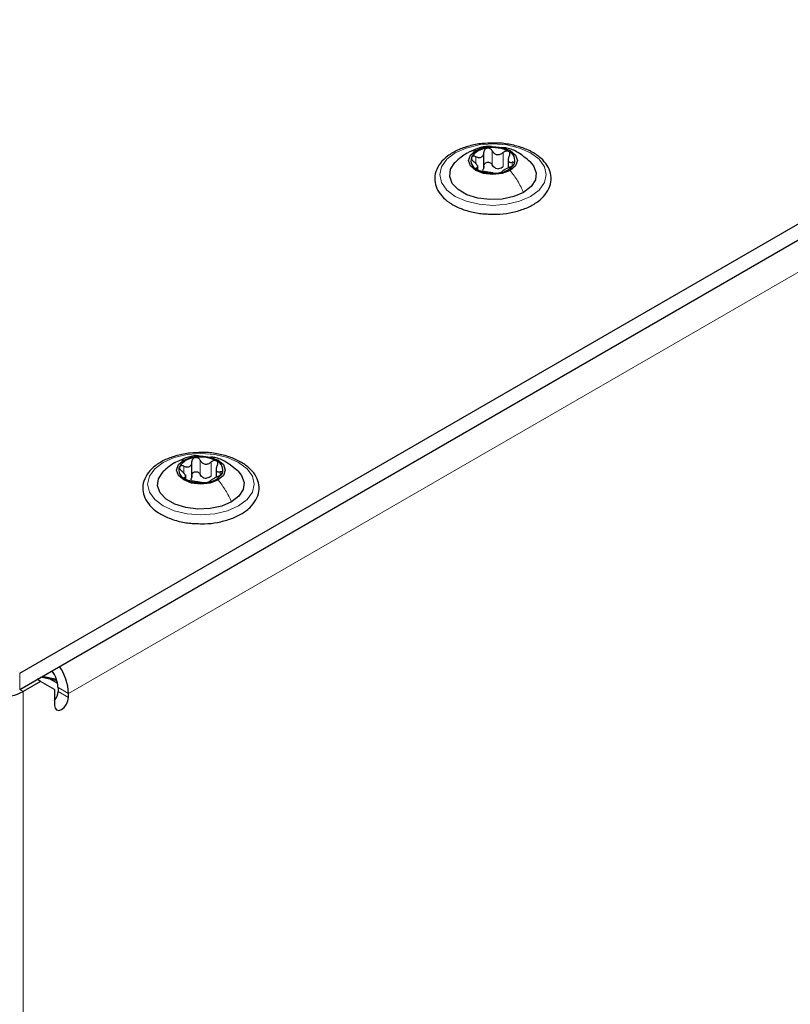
# Paper-space layout 'Blatt2' of a CAD drawing. Header units: millimetres. Extents: x 5 to 418, y 2 to 292.
# Tile 79 of 115: x 146 to 159, y 207 to 224. Entities that reach past the tile are written whole.
import ezdxf

# ---------------------------------------------------------------- set-up
doc = ezdxf.new("R2010")
doc.units = ezdxf.units.MM

psp = doc.layouts.new('Blatt2')

# ---------------------------------------------------------------- linework, layer by layer
at = {"color": 7, "linetype": 'Continuous', "lineweight": 25}
for p, q in [((145.932, 212.912), (165.071, 223.961)), ((145.932, 212.64), (165.071, 223.689)), ((153.782, 221.458), (153.782, 221.721)), ((154.191, 221.617), (154.191, 221.454)), ((153.678, 221.429), (153.678, 221.497)), ((148.844, 216.226), (148.844, 216.489)), ((149.253, 216.385), (149.253, 216.222)), ((148.74, 216.198), (148.74, 216.265)), ((146.286, 212.776), (145.991, 212.606)), ((146.286, 212.776), (146.227, 212.81)), ((146.521, 212.64), (146.286, 212.776)), ((146.564, 212.782), (146.289, 212.846)), ((146.319, 212.864), (146.555, 212.812)), ((146.575, 212.737), (146.438, 212.816)), ((146.521, 212.64), (146.521, 212.368)), ((146.58, 212.674), (146.58, 212.606)), ((146.757, 212.504), (146.757, 212.572))]:
    psp.add_line(p, q, dxfattribs=at)
at = {"color": 7, "linetype": 'Continuous', "lineweight": 18}
for p, q in [((165.366, 223.315), (146.757, 212.572)), ((153.923, 221.506), (153.923, 221.745)), ((154.107, 221.478), (154.107, 221.716)), ((153.647, 221.528), (153.647, 221.645)), ((154.26, 221.488), (154.26, 221.55)), ((153.658, 221.435), (153.658, 221.457)), ((148.709, 216.296), (148.709, 216.413)), ((148.985, 216.275), (148.985, 216.513)), ((149.169, 216.246), (149.169, 216.484)), ((148.72, 216.203), (148.72, 216.225)), ((149.322, 216.257), (149.322, 216.318)), ((145.932, 212.912), (145.932, 212.64)), ((145.932, 212.64), (145.991, 212.606)), ((145.991, 187.089), (145.991, 212.606)), ((146.58, 212.674), (146.757, 212.572)), ((146.58, 212.606), (146.757, 212.504))]:
    psp.add_line(p, q, dxfattribs=at)
at = {"color": 7, "linetype": 'Continuous', "lineweight": 18, "flags": 128}
for points in [[(153.298, 221.709), (153.484, 221.792), (153.701, 221.844), (153.934, 221.861), (154.167, 221.844), (154.384, 221.792), (154.571, 221.709), (154.714, 221.602), (154.804, 221.476), (154.834, 221.342), (154.804, 221.207), (154.714, 221.082), (154.571, 220.974), (154.384, 220.892), (154.167, 220.84), (153.934, 220.822), (153.701, 220.84), (153.484, 220.892), (153.298, 220.974), (153.155, 221.082), (153.065, 221.207), (153.034, 221.342), (153.065, 221.476), (153.155, 221.602), (153.298, 221.709)], [(148.36, 216.477), (148.546, 216.56), (148.763, 216.612), (148.996, 216.63), (149.229, 216.612), (149.446, 216.56), (149.633, 216.477), (149.776, 216.37), (149.866, 216.244), (149.896, 216.11), (149.866, 215.976), (149.776, 215.85), (149.633, 215.743), (149.446, 215.66), (149.229, 215.608), (148.996, 215.59), (148.763, 215.608), (148.546, 215.66), (148.36, 215.743), (148.217, 215.85), (148.127, 215.976), (148.096, 216.11), (148.127, 216.244), (148.217, 216.37), (148.36, 216.477)]]:
    psp.add_lwpolyline(points, dxfattribs=at)
at = {"color": 7, "linetype": 'Continuous', "lineweight": 25, "flags": 128}
for points in [[(154.226, 221.412), (154.092, 221.36), (153.934, 221.342), (153.776, 221.36), (153.643, 221.412), (153.553, 221.489), (153.522, 221.58), (153.553, 221.671), (153.643, 221.748)], [(153.643, 221.748), (153.776, 221.8), (153.934, 221.818), (154.092, 221.8), (154.226, 221.748), (154.315, 221.671), (154.347, 221.58), (154.315, 221.489), (154.226, 221.412)], [(154.453, 221.042), (154.286, 220.97), (154.09, 220.928), (153.882, 220.92), (153.678, 220.945), (153.495, 221.003), (153.347, 221.088), (153.247, 221.194), (153.203, 221.312), (153.218, 221.432), (153.291, 221.545), (153.295, 221.55)], [(154.564, 221.558), (154.621, 221.49), (154.666, 221.372), (154.651, 221.252), (154.578, 221.139), (154.453, 221.042)], [(148.705, 216.517), (148.838, 216.568), (148.996, 216.586), (149.154, 216.568), (149.288, 216.517), (149.377, 216.439), (149.409, 216.348), (149.377, 216.257), (149.288, 216.18)], [(149.288, 216.18), (149.154, 216.128), (148.996, 216.11), (148.838, 216.128), (148.705, 216.18), (148.615, 216.257), (148.584, 216.348), (148.615, 216.439), (148.705, 216.517)], [(149.515, 215.811), (149.348, 215.738), (149.152, 215.696), (148.944, 215.688), (148.74, 215.713), (148.557, 215.771), (148.409, 215.856), (148.309, 215.962), (148.265, 216.08), (148.28, 216.2), (148.353, 216.313), (148.357, 216.318)], [(149.626, 216.327), (149.683, 216.258), (149.728, 216.14), (149.713, 216.02), (149.64, 215.907), (149.515, 215.811)], [(146.521, 212.368), (146.53, 212.321), (146.556, 212.292), (146.594, 212.284), (146.639, 212.3), (146.684, 212.336), (146.723, 212.388), (146.748, 212.447), (146.757, 212.504)]]:
    psp.add_lwpolyline(points, dxfattribs=at)
at = {"color": 7, "linetype": 'Continuous', "lineweight": 25}
for centre, radius, start, end in [((153.858, 221.447), 0.342, 93.4335, 146.5611), ((153.935, 221.222), 0.576, 62.6428, 99.7711), ((154.141, 221.579), 0.165, 340.539, 69.2579), ((153.727, 221.581), 0.165, 160.539, 249.2579), ((153.934, 221.938), 0.576, 242.6428, 279.7711), ((154.037, 221.653), 0.211, 254.2708, 268.1431), ((154.011, 221.713), 0.342, 273.4335, 326.5611), ((148.92, 216.216), 0.342, 93.4335, 146.5611), ((148.997, 215.99), 0.576, 62.6428, 99.7711), ((148.789, 216.349), 0.165, 160.539, 249.2579), ((149.203, 216.347), 0.165, 340.539, 69.2579), ((149.099, 216.421), 0.211, 254.2708, 268.1431), ((149.073, 216.481), 0.342, 273.4335, 326.5611), ((148.996, 216.706), 0.576, 242.6428, 279.7711), ((146.074, 212.652), 0.506, 2.5423, 36.9386), ((145.88, 212.534), 0.878, 2.4689, 34.2952), ((145.579, 213.402), 0.897, 242.6097, 297.3903), ((146.322, 212.619), 0.259, 320.4485, 357.1401)]:
    psp.add_arc(centre, radius, start, end, dxfattribs=at)
for points, knots in [([(153.95, 221.875), (153.883, 221.874), (153.741, 221.872), (153.53, 221.83), (153.332, 221.76), (153.164, 221.661), (153.037, 221.539), (152.961, 221.397), (152.942, 221.248), (152.98, 221.105), (153.065, 220.977), (153.165, 220.889), (153.237, 220.846), (153.256, 220.834)], [0, 0, 0, 0, 0.086679, 0.18602, 0.285774, 0.386232, 0.487425, 0.587594, 0.683756, 0.776289, 0.868666, 0.964239, 1, 1, 1, 1]), ([(153.859, 220.676), (153.904, 220.674), (154.024, 220.667), (154.219, 220.691), (154.43, 220.745), (154.616, 220.829), (154.767, 220.938), (154.872, 221.07), (154.923, 221.217), (154.916, 221.365), (154.856, 221.502), (154.751, 221.623), (154.603, 221.726), (154.418, 221.807), (154.206, 221.857), (154.044, 221.88), (153.959, 221.875), (153.95, 221.875)], [0, 0, 0, 0, 0.043178, 0.116961, 0.19094, 0.26533, 0.340301, 0.415461, 0.48884, 0.558844, 0.627333, 0.696902, 0.76915, 0.842962, 0.916921, 0.990714, 1, 1, 1, 1]), ([(153.912, 221.815), (153.895, 221.817), (153.817, 221.826), (153.684, 221.792), (153.579, 221.743), (153.529, 221.72)], [0, 0, 0, 0, 0.12537, 0.585999, 1, 1, 1, 1]), ([(153.647, 221.645), (153.664, 221.639), (153.689, 221.63), (153.722, 221.632), (153.744, 221.64), (153.761, 221.655), (153.778, 221.681), (153.78, 221.706), (153.782, 221.723)], [0, 0, 0, 0, 0.249168, 0.374303, 0.498903, 0.623987, 0.749746, 1, 1, 1, 1]), ([(153.837, 221.789), (153.829, 221.787), (153.812, 221.783), (153.794, 221.766), (153.783, 221.746), (153.782, 221.73), (153.782, 221.723)], [0, 0, 0, 0, 0.250033, 0.499632, 0.749228, 1, 1, 1, 1]), ([(153.923, 221.745), (153.918, 221.752), (153.91, 221.766), (153.889, 221.781), (153.863, 221.79), (153.846, 221.79), (153.837, 221.789)], [0, 0, 0, 0, 0.249815, 0.499908, 0.75012, 1, 1, 1, 1]), ([(153.923, 221.745), (153.932, 221.73), (153.947, 221.707), (153.977, 221.688), (154.004, 221.68), (154.032, 221.68), (154.068, 221.688), (154.092, 221.705), (154.107, 221.716)], [0, 0, 0, 0, 0.2491995, 0.3743362, 0.4989302, 0.6240074, 0.7497593, 1, 1, 1, 1]), ([(154.569, 221.554), (154.5, 221.611), (154.38, 221.712), (154.213, 221.79), (154.125, 221.796), (154.103, 221.797)], [0, 0, 0, 0, 0.507466, 0.877443, 1, 1, 1, 1]), ([(154.199, 221.733), (154.193, 221.736), (154.179, 221.742), (154.153, 221.74), (154.128, 221.732), (154.114, 221.721), (154.107, 221.716)], [0, 0, 0, 0, 0.249991, 0.499611, 0.749127, 1, 1, 1, 1]), ([(154.21, 221.656), (154.214, 221.664), (154.221, 221.678), (154.222, 221.7), (154.216, 221.72), (154.205, 221.729), (154.199, 221.733)], [0, 0, 0, 0, 0.2498519, 0.4999015, 0.7501147, 1, 1, 1, 1]), ([(153.496, 221.705), (153.461, 221.684), (153.389, 221.639), (153.326, 221.579), (153.293, 221.548)], [0, 0, 0, 0, 0.473586, 1, 1, 1, 1]), ([(153.572, 221.636), (153.571, 221.631), (153.568, 221.62), (153.575, 221.6), (153.589, 221.581), (153.602, 221.569), (153.609, 221.563)], [0, 0, 0, 0, 0.249857, 0.499466, 0.749011, 1, 1, 1, 1]), ([(153.647, 221.645), (153.639, 221.648), (153.623, 221.654), (153.6, 221.655), (153.581, 221.649), (153.575, 221.64), (153.572, 221.636)], [0, 0, 0, 0, 0.249807, 0.500055, 0.750309, 1, 1, 1, 1]), ([(153.658, 221.457), (153.666, 221.459), (153.677, 221.462), (153.678, 221.476), (153.674, 221.489), (153.664, 221.507), (153.644, 221.533), (153.623, 221.551), (153.609, 221.563)], [0, 0, 0, 0, 0.249201, 0.3743378, 0.4989316, 0.6240084, 0.74976, 1, 1, 1, 1]), ([(153.782, 221.485), (153.782, 221.492), (153.783, 221.508), (153.794, 221.528), (153.812, 221.544), (153.837, 221.552), (153.863, 221.552), (153.888, 221.543), (153.909, 221.527), (153.918, 221.513), (153.923, 221.506)], [0, 0, 0, 0, 0.125193, 0.249438, 0.374279, 0.499024, 0.623869, 0.749369, 0.87443, 1, 1, 1, 1]), ([(154.21, 221.656), (154.203, 221.641), (154.192, 221.617), (154.19, 221.588), (154.194, 221.57), (154.204, 221.557), (154.224, 221.547), (154.245, 221.549), (154.26, 221.55)], [0, 0, 0, 0, 0.249201, 0.374338, 0.498932, 0.624008, 0.74976, 1, 1, 1, 1]), ([(154.296, 221.524), (154.298, 221.529), (154.301, 221.538), (154.293, 221.547), (154.279, 221.552), (154.266, 221.551), (154.26, 221.55)], [0, 0, 0, 0, 0.249857, 0.499466, 0.749011, 1, 1, 1, 1]), ([(153.658, 221.457), (153.655, 221.456), (153.648, 221.454), (153.646, 221.447), (153.652, 221.438), (153.663, 221.431), (153.669, 221.427)], [0, 0, 0, 0, 0.249852, 0.499902, 0.750115, 1, 1, 1, 1]), ([(153.669, 221.427), (153.676, 221.423), (153.69, 221.416), (153.715, 221.407), (153.74, 221.401), (153.754, 221.399), (153.761, 221.397)], [0, 0, 0, 0, 0.249991, 0.499611, 0.749127, 1, 1, 1, 1]), ([(153.782, 221.485), (153.781, 221.472), (153.78, 221.446), (153.767, 221.426), (153.76, 221.416)], [0, 0, 0, 0, 0.50155, 1, 1, 1, 1]), ([(153.946, 221.369), (153.936, 221.37), (153.922, 221.372), (153.891, 221.376), (153.865, 221.38), (153.837, 221.384), (153.8, 221.391), (153.777, 221.395), (153.761, 221.397)], [0, 0, 0, 0, 0.249199, 0.374336, 0.49893, 0.624007, 0.749759, 1, 1, 1, 1]), ([(153.98, 221.45), (153.968, 221.457), (153.943, 221.471), (153.93, 221.495), (153.923, 221.506)], [0, 0, 0, 0, 0.498457, 1, 1, 1, 1]), ([(154.107, 221.478), (154.095, 221.469), (154.072, 221.451), (154.044, 221.445), (154.03, 221.442)], [0, 0, 0, 0, 0.501552, 1, 1, 1, 1]), ([(154.031, 221.371), (154.04, 221.372), (154.056, 221.375), (154.074, 221.381), (154.085, 221.387), (154.086, 221.389), (154.087, 221.391)], [0, 0, 0, 0, 0.250033, 0.499632, 0.749228, 1, 1, 1, 1]), ([(154.222, 221.469), (154.205, 221.461), (154.179, 221.45), (154.147, 221.432), (154.125, 221.42), (154.107, 221.409), (154.09, 221.398), (154.088, 221.394), (154.087, 221.391)], [0, 0, 0, 0, 0.249168, 0.374303, 0.498903, 0.623987, 0.749746, 1, 1, 1, 1]), ([(154.222, 221.469), (154.23, 221.472), (154.245, 221.479), (154.268, 221.493), (154.287, 221.509), (154.293, 221.519), (154.296, 221.524)], [0, 0, 0, 0, 0.249807, 0.500055, 0.750309, 1, 1, 1, 1]), ([(153.946, 221.369), (153.95, 221.368), (153.959, 221.367), (153.98, 221.366), (154.005, 221.367), (154.023, 221.37), (154.031, 221.371)], [0, 0, 0, 0, 0.249815, 0.499908, 0.75012, 1, 1, 1, 1]), ([(153.256, 220.834), (153.286, 220.818), (153.374, 220.771), (153.544, 220.715), (153.72, 220.679), (153.828, 220.677), (153.859, 220.676)], [0, 0, 0, 0, 0.180167, 0.52014, 0.85956, 1, 1, 1, 1]), ([(149.012, 216.643), (148.945, 216.642), (148.803, 216.64), (148.592, 216.598), (148.394, 216.528), (148.226, 216.429), (148.099, 216.307), (148.023, 216.166), (148.004, 216.016), (148.042, 215.873), (148.127, 215.746), (148.227, 215.658), (148.299, 215.614), (148.318, 215.602)], [0, 0, 0, 0, 0.086679, 0.18602, 0.285774, 0.386232, 0.487425, 0.587594, 0.683756, 0.776289, 0.868666, 0.964239, 1, 1, 1, 1]), ([(148.974, 216.583), (148.957, 216.585), (148.879, 216.595), (148.746, 216.56), (148.641, 216.511), (148.591, 216.488)], [0, 0, 0, 0, 0.12537, 0.585999, 1, 1, 1, 1]), ([(148.899, 216.557), (148.891, 216.555), (148.874, 216.551), (148.856, 216.535), (148.845, 216.514), (148.844, 216.499), (148.844, 216.491)], [0, 0, 0, 0, 0.250033, 0.499632, 0.749228, 1, 1, 1, 1]), ([(148.985, 216.513), (148.98, 216.52), (148.972, 216.534), (148.951, 216.549), (148.925, 216.559), (148.908, 216.558), (148.899, 216.557)], [0, 0, 0, 0, 0.249815, 0.499908, 0.75012, 1, 1, 1, 1]), ([(148.921, 215.445), (148.966, 215.442), (149.086, 215.435), (149.281, 215.46), (149.492, 215.513), (149.678, 215.597), (149.829, 215.707), (149.934, 215.839), (149.985, 215.985), (149.978, 216.133), (149.918, 216.27), (149.813, 216.391), (149.665, 216.494), (149.48, 216.575), (149.268, 216.626), (149.106, 216.648), (149.021, 216.644), (149.012, 216.643)], [0, 0, 0, 0, 0.043178, 0.116961, 0.19094, 0.26533, 0.340301, 0.415461, 0.48884, 0.558844, 0.627333, 0.696902, 0.76915, 0.842962, 0.916921, 0.990714, 1, 1, 1, 1]), ([(149.631, 216.322), (149.562, 216.38), (149.442, 216.48), (149.275, 216.558), (149.187, 216.564), (149.165, 216.565)], [0, 0, 0, 0, 0.5074664, 0.8774431, 1, 1, 1, 1]), ([(148.558, 216.473), (148.523, 216.452), (148.451, 216.407), (148.388, 216.347), (148.355, 216.316)], [0, 0, 0, 0, 0.473586, 1, 1, 1, 1]), ([(148.634, 216.404), (148.633, 216.399), (148.63, 216.388), (148.637, 216.368), (148.651, 216.349), (148.664, 216.337), (148.671, 216.332)], [0, 0, 0, 0, 0.2498571, 0.4994664, 0.7490114, 1, 1, 1, 1]), ([(148.709, 216.413), (148.701, 216.416), (148.685, 216.422), (148.662, 216.423), (148.643, 216.417), (148.637, 216.409), (148.634, 216.404)], [0, 0, 0, 0, 0.249807, 0.500055, 0.750309, 1, 1, 1, 1]), ([(148.709, 216.413), (148.726, 216.407), (148.751, 216.398), (148.784, 216.4), (148.806, 216.408), (148.823, 216.423), (148.84, 216.449), (148.842, 216.474), (148.844, 216.491)], [0, 0, 0, 0, 0.249168, 0.374303, 0.498903, 0.623987, 0.749746, 1, 1, 1, 1]), ([(148.985, 216.513), (148.994, 216.498), (149.009, 216.475), (149.039, 216.456), (149.066, 216.448), (149.094, 216.448), (149.13, 216.456), (149.154, 216.473), (149.169, 216.484)], [0, 0, 0, 0, 0.249199, 0.374336, 0.49893, 0.624007, 0.749759, 1, 1, 1, 1]), ([(149.261, 216.501), (149.255, 216.504), (149.241, 216.51), (149.215, 216.508), (149.19, 216.5), (149.176, 216.489), (149.169, 216.484)], [0, 0, 0, 0, 0.2499907, 0.4996106, 0.7491271, 1, 1, 1, 1]), ([(149.272, 216.425), (149.265, 216.409), (149.254, 216.386), (149.252, 216.357), (149.256, 216.338), (149.266, 216.325), (149.286, 216.315), (149.307, 216.317), (149.322, 216.318)], [0, 0, 0, 0, 0.249201, 0.374338, 0.498932, 0.624008, 0.74976, 1, 1, 1, 1]), ([(149.272, 216.425), (149.276, 216.432), (149.283, 216.446), (149.284, 216.468), (149.278, 216.488), (149.267, 216.497), (149.261, 216.501)], [0, 0, 0, 0, 0.249852, 0.499902, 0.750115, 1, 1, 1, 1]), ([(148.72, 216.225), (148.728, 216.227), (148.739, 216.23), (148.741, 216.244), (148.736, 216.258), (148.726, 216.275), (148.706, 216.301), (148.685, 216.319), (148.671, 216.332)], [0, 0, 0, 0, 0.249201, 0.374338, 0.498932, 0.624008, 0.74976, 1, 1, 1, 1]), ([(148.72, 216.225), (148.717, 216.224), (148.71, 216.222), (148.708, 216.215), (148.714, 216.206), (148.726, 216.199), (148.731, 216.195)], [0, 0, 0, 0, 0.249852, 0.499902, 0.750115, 1, 1, 1, 1]), ([(148.844, 216.253), (148.843, 216.24), (148.842, 216.214), (148.829, 216.194), (148.822, 216.184)], [0, 0, 0, 0, 0.50155, 1, 1, 1, 1]), ([(148.844, 216.253), (148.844, 216.26), (148.845, 216.276), (148.856, 216.296), (148.874, 216.312), (148.899, 216.321), (148.925, 216.32), (148.95, 216.311), (148.972, 216.296), (148.98, 216.282), (148.985, 216.275)], [0, 0, 0, 0, 0.125193, 0.249438, 0.374279, 0.499024, 0.623869, 0.749369, 0.87443, 1, 1, 1, 1]), ([(149.042, 216.218), (149.03, 216.225), (149.005, 216.239), (148.992, 216.263), (148.985, 216.275)], [0, 0, 0, 0, 0.498457, 1, 1, 1, 1]), ([(149.169, 216.246), (149.157, 216.237), (149.134, 216.22), (149.106, 216.214), (149.092, 216.211)], [0, 0, 0, 0, 0.501552, 1, 1, 1, 1]), ([(149.284, 216.237), (149.267, 216.229), (149.241, 216.218), (149.209, 216.201), (149.187, 216.188), (149.169, 216.178), (149.152, 216.167), (149.15, 216.162), (149.149, 216.159)], [0, 0, 0, 0, 0.249168, 0.374303, 0.498903, 0.623987, 0.749746, 1, 1, 1, 1]), ([(149.284, 216.237), (149.292, 216.24), (149.308, 216.247), (149.33, 216.261), (149.349, 216.277), (149.355, 216.287), (149.358, 216.292)], [0, 0, 0, 0, 0.249807, 0.500055, 0.750309, 1, 1, 1, 1]), ([(149.358, 216.292), (149.36, 216.297), (149.363, 216.306), (149.355, 216.316), (149.341, 216.32), (149.328, 216.319), (149.322, 216.318)], [0, 0, 0, 0, 0.249857, 0.499466, 0.749011, 1, 1, 1, 1]), ([(148.731, 216.195), (148.738, 216.192), (148.752, 216.184), (148.777, 216.176), (148.802, 216.169), (148.816, 216.167), (148.823, 216.166)], [0, 0, 0, 0, 0.249991, 0.499611, 0.749127, 1, 1, 1, 1]), ([(149.008, 216.137), (148.998, 216.138), (148.984, 216.14), (148.953, 216.144), (148.927, 216.148), (148.899, 216.153), (148.862, 216.159), (148.839, 216.163), (148.823, 216.166)], [0, 0, 0, 0, 0.249199, 0.374336, 0.49893, 0.624007, 0.749759, 1, 1, 1, 1]), ([(149.008, 216.137), (149.012, 216.136), (149.021, 216.135), (149.042, 216.135), (149.067, 216.136), (149.085, 216.138), (149.093, 216.139)], [0, 0, 0, 0, 0.249815, 0.499908, 0.75012, 1, 1, 1, 1]), ([(149.093, 216.139), (149.102, 216.141), (149.118, 216.143), (149.136, 216.149), (149.147, 216.155), (149.148, 216.157), (149.149, 216.159)], [0, 0, 0, 0, 0.250033, 0.499632, 0.749228, 1, 1, 1, 1]), ([(148.318, 215.602), (148.349, 215.586), (148.436, 215.539), (148.606, 215.483), (148.782, 215.447), (148.89, 215.445), (148.921, 215.445)], [0, 0, 0, 0, 0.180167, 0.52014, 0.85956, 1, 1, 1, 1])]:
    psp.add_open_spline(points, degree=3, knots=knots, dxfattribs=at)
at = {"color": 7, "linetype": 'Continuous', "lineweight": 18}
for points in [[(153.498, 221.702), (153.504, 221.707), (153.544, 221.739), (153.597, 221.744), (153.643, 221.748)], [(148.56, 216.47), (148.566, 216.475), (148.606, 216.507), (148.66, 216.512), (148.705, 216.517)]]:
    psp.add_open_spline(points, degree=3, knots=[0, 0, 0, 0, 0.162643, 1, 1, 1, 1], dxfattribs=at)
for points in [[(154.453, 221.042), (154.421, 221.108), (154.357, 221.239), (154.27, 221.354), (154.226, 221.412)], [(149.515, 215.811), (149.483, 215.876), (149.419, 216.008), (149.332, 216.122), (149.288, 216.18)]]:
    psp.add_open_spline(points, degree=3, dxfattribs=at)

doc.saveas('drawing.dxf')
